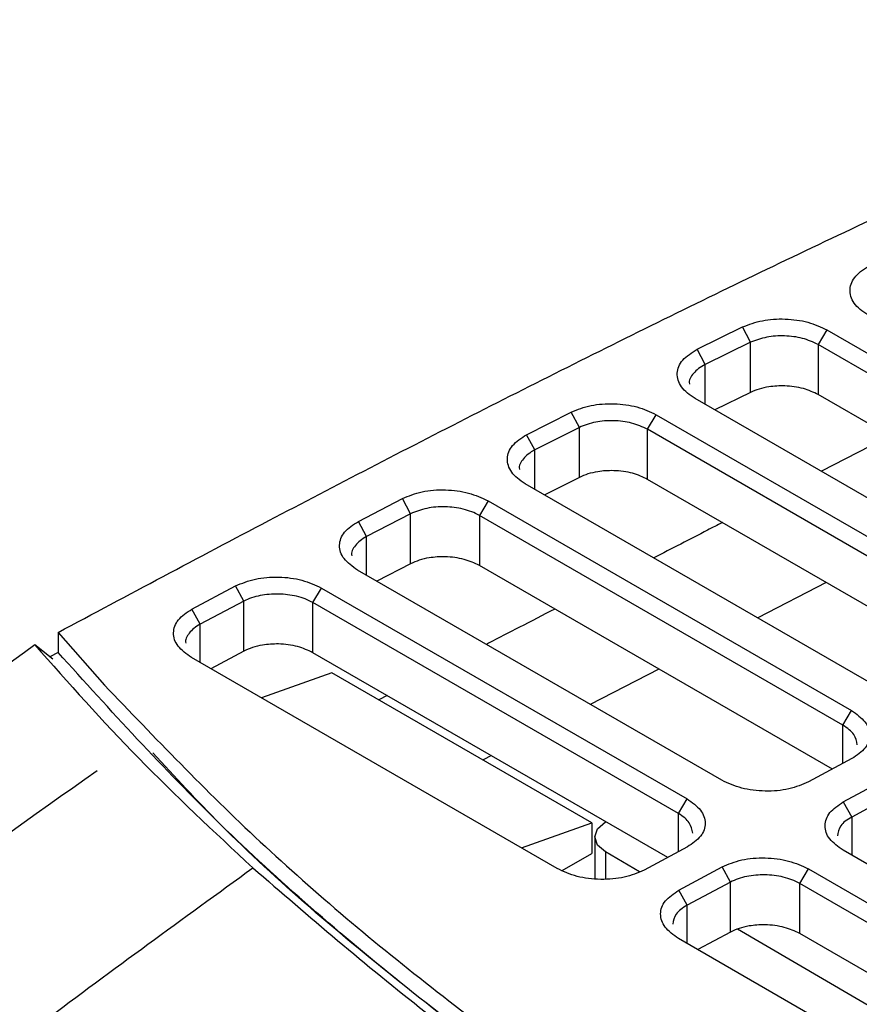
# Model space of a CAD drawing. Extents: x 594 to 1520, y 236 to 1207.
# Tile 68 of 71: x 1365 to 1399, y 1140 to 1180. Entities that reach past the tile are written whole.
import ezdxf

# ---------------------------------------------------------------- set-up
doc = ezdxf.new("R2010")
doc.units = 0
doc.header["$LTSCALE"] = 5
doc.layers.get('0').update_dxf_attribs({"linetype": 'CONTINUOUS'})

msp = doc.modelspace()

# ---------------------------------------------------------------- linework, layer by layer
at = {"color": 7, "linetype": 'Continuous'}
for p, q in [((1392.173, 1166.395), (1394.023, 1167.303)), ((1392.173, 1166.395), (1394.023, 1167.303)), ((1394.347, 1166.676), (1394.023, 1167.303)), ((1397.463, 1167.183), (1397.11, 1166.585)), ((1397.463, 1167.183), (1411.897, 1158.851)), ((1397.463, 1167.183), (1411.897, 1158.851)), ((1394.347, 1166.676), (1392.499, 1165.769)), ((1394.347, 1166.676), (1392.499, 1165.769)), ((1394.347, 1164.633), (1394.347, 1166.676)), ((1392.499, 1165.769), (1392.173, 1166.395)), ((1411.543, 1158.253), (1397.11, 1166.585)), ((1397.11, 1166.585), (1397.11, 1164.542)), ((1411.543, 1158.253), (1397.11, 1166.585)), ((1394.347, 1164.633), (1392.89, 1163.918)), ((1394.347, 1164.633), (1392.89, 1163.918)), ((1406.596, 1156.005), (1392.087, 1164.381)), ((1406.596, 1156.005), (1392.087, 1164.381)), ((1411.111, 1156.46), (1397.11, 1164.542)), ((1411.111, 1156.46), (1397.11, 1164.542)), ((1385.21, 1162.905), (1387.031, 1163.828)), ((1385.21, 1162.905), (1387.031, 1163.828)), ((1387.361, 1163.203), (1387.031, 1163.828)), ((1390.147, 1163.124), (1390.501, 1163.722)), ((1390.501, 1163.722), (1405.183, 1155.246)), ((1390.501, 1163.722), (1405.183, 1155.246)), ((1387.361, 1163.203), (1385.542, 1162.281)), ((1387.361, 1163.203), (1385.542, 1162.281)), ((1387.361, 1161.161), (1387.361, 1163.203)), ((1387.361, 1161.161), (1387.361, 1163.203)), ((1404.83, 1154.648), (1390.147, 1163.124)), ((1390.147, 1161.082), (1390.147, 1163.124)), ((1385.542, 1162.281), (1385.21, 1162.905)), ((1400.034, 1162.855), (1397.237, 1161.409)), ((1400.034, 1162.855), (1397.237, 1161.409)), ((1387.361, 1161.161), (1385.949, 1160.445)), ((1387.361, 1161.161), (1385.949, 1160.445)), ((1404.398, 1152.855), (1390.147, 1161.082)), ((1404.398, 1152.855), (1390.147, 1161.082)), ((1399.883, 1152.4), (1385.152, 1160.905)), ((1399.883, 1152.4), (1385.152, 1160.905)), ((1378.344, 1159.365), (1380.141, 1160.299)), ((1378.344, 1159.365), (1380.141, 1160.299)), ((1380.476, 1159.677), (1380.141, 1160.299)), ((1383.634, 1160.206), (1383.281, 1159.608)), ((1383.634, 1160.206), (1398.47, 1151.642)), ((1383.634, 1160.206), (1398.47, 1151.642)), ((1380.476, 1159.677), (1378.68, 1158.743)), ((1380.476, 1159.677), (1378.68, 1158.743)), ((1380.476, 1157.635), (1380.476, 1159.677)), ((1398.116, 1151.044), (1383.281, 1159.608)), ((1383.281, 1159.608), (1383.281, 1157.565)), ((1378.68, 1158.743), (1378.344, 1159.365)), ((1380.476, 1157.635), (1379.099, 1156.918)), ((1380.476, 1157.635), (1379.099, 1156.918)), ((1397.684, 1149.25), (1383.281, 1157.565)), ((1397.684, 1149.25), (1383.281, 1157.565)), ((1393.17, 1148.796), (1378.307, 1157.375)), ((1393.17, 1148.796), (1378.307, 1157.375)), ((1371.554, 1155.786), (1373.333, 1156.73)), ((1371.554, 1155.786), (1373.333, 1156.73)), ((1373.672, 1156.109), (1373.333, 1156.73)), ((1376.491, 1156.047), (1376.844, 1156.645)), ((1376.844, 1156.645), (1391.756, 1148.037)), ((1376.844, 1156.645), (1391.756, 1148.037)), ((1397.438, 1156.873), (1394.642, 1155.426)), ((1397.438, 1156.873), (1394.642, 1155.426)), ((1371.894, 1155.166), (1371.554, 1155.786)), ((1373.672, 1156.109), (1371.894, 1155.166)), ((1373.672, 1156.109), (1371.894, 1155.166)), ((1373.672, 1154.067), (1373.672, 1156.109)), ((1391.403, 1147.439), (1376.491, 1156.047)), ((1376.491, 1154.005), (1376.491, 1156.047)), ((1366.091, 1154.834), (1367.983, 1152.682)), ((1366.091, 1154.834), (1366.091, 1154.017)), ((1366.091, 1154.834), (1367.983, 1152.682)), ((1366.091, 1154.834), (1366.091, 1154.017)), ((1365.876, 1153.735), (1365.14, 1154.323)), ((1366.091, 1154.017), (1365.752, 1153.834)), ((1366.091, 1154.017), (1365.752, 1153.834)), ((1386.456, 1145.191), (1371.534, 1153.805)), ((1386.456, 1145.191), (1371.534, 1153.805)), ((1373.672, 1154.067), (1372.322, 1153.35)), ((1373.672, 1154.067), (1372.322, 1153.35)), ((1390.971, 1145.645), (1376.491, 1154.005)), ((1390.971, 1145.645), (1376.491, 1154.005)), ((1377.261, 1153.188), (1374.39, 1152.156)), ((1387.867, 1147.064), (1377.261, 1153.188)), ((1390.605, 1153.337), (1387.809, 1151.89)), ((1390.605, 1153.337), (1387.809, 1151.89)), ((1379.523, 1152.254), (1379.183, 1152.078)), ((1379.523, 1152.254), (1379.183, 1152.078)), ((1398.116, 1151.044), (1398.47, 1151.642)), ((1383.771, 1149.802), (1383.431, 1149.626)), ((1383.771, 1149.802), (1383.431, 1149.626)), ((1398.482, 1149.679), (1396.717, 1148.731)), ((1398.482, 1149.679), (1396.717, 1148.731)), ((1398.132, 1147.914), (1399.896, 1148.862)), ((1398.132, 1147.914), (1399.896, 1148.862)), ((1400.238, 1148.243), (1398.473, 1147.295)), ((1400.238, 1148.243), (1398.473, 1147.295)), ((1391.403, 1147.439), (1391.756, 1148.037)), ((1398.132, 1147.914), (1398.473, 1147.295)), ((1384.997, 1146.033), (1387.867, 1147.064)), ((1387.867, 1147.064), (1387.867, 1145.804)), ((1387.99, 1146.483), (1387.99, 1144.78)), ((1386.664, 1145.109), (1387.867, 1145.804)), ((1389.816, 1145.059), (1388.43, 1145.871)), ((1388.43, 1145.871), (1388.43, 1144.767)), ((1391.769, 1146.074), (1390.004, 1145.126)), ((1391.769, 1146.074), (1390.004, 1145.126)), ((1428.525, 1128.385), (1398.119, 1145.938)), ((1428.525, 1128.385), (1398.119, 1145.938)), ((1391.418, 1144.31), (1393.183, 1145.257)), ((1391.418, 1144.31), (1393.183, 1145.257)), ((1393.524, 1144.638), (1393.183, 1145.257)), ((1396.353, 1144.581), (1396.706, 1145.179)), ((1396.706, 1145.179), (1427.112, 1127.627)), ((1396.706, 1145.179), (1427.112, 1127.627)), ((1393.524, 1144.638), (1391.759, 1143.69)), ((1393.524, 1144.638), (1391.759, 1143.69)), ((1393.524, 1142.595), (1393.524, 1144.638)), ((1426.758, 1127.029), (1396.353, 1144.581)), ((1396.353, 1142.538), (1396.353, 1144.581)), ((1426.758, 1127.029), (1396.353, 1144.581)), ((1391.759, 1143.69), (1391.418, 1144.31)), ((1393.524, 1142.595), (1392.192, 1141.88)), ((1393.524, 1142.595), (1392.192, 1141.88)), ((1424.857, 1124.538), (1393.814, 1142.718)), ((1426.326, 1125.235), (1396.353, 1142.538)), ((1426.326, 1125.235), (1396.353, 1142.538)), ((1421.812, 1124.781), (1391.406, 1142.333)), ((1421.812, 1124.781), (1391.406, 1142.333))]:
    msp.add_line(p, q, dxfattribs=at)
at = {"color": 8, "linetype": 'Continuous'}
for p, q in [((1392.499, 1164.143), (1392.499, 1165.769)), ((1385.542, 1160.679), (1385.542, 1162.281)), ((1378.68, 1157.16), (1378.68, 1158.743)), ((1371.894, 1153.598), (1371.894, 1155.166)), ((1398.116, 1149.482), (1398.116, 1151.044)), ((1391.403, 1145.877), (1391.403, 1147.439)), ((1398.473, 1147.295), (1398.473, 1145.734)), ((1391.759, 1142.129), (1391.759, 1143.69))]:
    msp.add_line(p, q, dxfattribs=at)
at = {"color": 7, "linetype": 'Continuous', "flags": 128}
msp.add_lwpolyline([(1388.43, 1145.871), (1388.105, 1146.152), (1387.99, 1146.483), (1388.105, 1146.815), (1388.43, 1147.096), (1388.444, 1147.104)], dxfattribs=at)
at = {"color": 7, "linetype": 'Continuous'}
for points, knots in [([(1366.091, 1154.834), (1368.95, 1156.359), (1374.537, 1159.34), (1382.943, 1163.695), (1391.291, 1167.884), (1399.81, 1171.973), (1408.597, 1175.993), (1414.716, 1178.555), (1417.807, 1179.849)], [0, 0, 0, 0, 0.173284, 0.338662, 0.502507, 0.665121, 0.830835, 1, 1, 1, 1]), ([(1366.091, 1154.834), (1368.95, 1156.359), (1374.537, 1159.34), (1382.943, 1163.695), (1391.291, 1167.884), (1399.81, 1171.973), (1408.597, 1175.993), (1414.716, 1178.555), (1417.807, 1179.849)], [0, 0, 0, 0, 0.173284, 0.338662, 0.502507, 0.665121, 0.830835, 1, 1, 1, 1]), ([(1399.135, 1167.793), (1399.022, 1167.866), (1398.795, 1168.013), (1398.565, 1168.275), (1398.424, 1168.552), (1398.391, 1168.839), (1398.459, 1169.121), (1398.633, 1169.387), (1398.893, 1169.629), (1399.135, 1169.759), (1399.256, 1169.823)], [0, 0, 0, 0, 0.124957, 0.249988, 0.374851, 0.499999, 0.624854, 0.749988, 0.874823, 1, 1, 1, 1]), ([(1399.135, 1167.793), (1399.022, 1167.866), (1398.795, 1168.013), (1398.565, 1168.275), (1398.424, 1168.552), (1398.391, 1168.839), (1398.459, 1169.121), (1398.633, 1169.387), (1398.893, 1169.629), (1399.135, 1169.759), (1399.256, 1169.823)], [0, 0, 0, 0, 0.124957, 0.249988, 0.374851, 0.499999, 0.624854, 0.749988, 0.874823, 1, 1, 1, 1]), ([(1394.023, 1167.303), (1394.281, 1167.402), (1394.797, 1167.6), (1395.762, 1167.658), (1396.717, 1167.532), (1397.215, 1167.3), (1397.463, 1167.183)], [0, 0, 0, 0, 0.24996, 0.499943, 0.749935, 1, 1, 1, 1]), ([(1394.023, 1167.303), (1394.281, 1167.402), (1394.797, 1167.6), (1395.762, 1167.658), (1396.717, 1167.532), (1397.215, 1167.3), (1397.463, 1167.183)], [0, 0, 0, 0, 0.24996, 0.499943, 0.749935, 1, 1, 1, 1]), ([(1397.11, 1166.585), (1396.904, 1166.681), (1396.502, 1166.866), (1395.74, 1166.959), (1394.974, 1166.912), (1394.56, 1166.756), (1394.347, 1166.676)], [0, 0, 0, 0, 0.257159, 0.500983, 0.743962, 1, 1, 1, 1]), ([(1397.11, 1166.585), (1396.904, 1166.681), (1396.502, 1166.866), (1395.74, 1166.959), (1394.974, 1166.912), (1394.56, 1166.756), (1394.347, 1166.676)], [0, 0, 0, 0, 0.257159, 0.500983, 0.743962, 1, 1, 1, 1]), ([(1392.087, 1164.381), (1391.975, 1164.454), (1391.75, 1164.599), (1391.521, 1164.857), (1391.379, 1165.131), (1391.342, 1165.415), (1391.406, 1165.693), (1391.617, 1166.049), (1391.951, 1166.257), (1392.173, 1166.395)], [0, 0, 0, 0, 0.125119, 0.250305, 0.375328, 0.500632, 0.625638, 0.750939, 1, 1, 1, 1]), ([(1392.087, 1164.381), (1391.975, 1164.454), (1391.75, 1164.599), (1391.521, 1164.857), (1391.379, 1165.131), (1391.342, 1165.415), (1391.406, 1165.693), (1391.617, 1166.049), (1391.951, 1166.257), (1392.173, 1166.395)], [0, 0, 0, 0, 0.125119, 0.250305, 0.375328, 0.500632, 0.625638, 0.750939, 1, 1, 1, 1]), ([(1392.499, 1165.769), (1392.402, 1165.715), (1392.208, 1165.609), (1391.96, 1165.352), (1391.809, 1165.123), (1391.859, 1164.972), (1391.861, 1164.966)], [0, 0, 0, 0, 0.2542862, 0.5041082, 0.9789902, 1, 1, 1, 1]), ([(1392.499, 1165.769), (1392.402, 1165.715), (1392.208, 1165.609), (1391.96, 1165.352), (1391.809, 1165.123), (1391.859, 1164.972), (1391.861, 1164.966)], [0, 0, 0, 0, 0.2542862, 0.5041082, 0.9789902, 1, 1, 1, 1]), ([(1397.11, 1164.542), (1396.916, 1164.633), (1396.518, 1164.82), (1395.781, 1164.918), (1395.158, 1164.881), (1394.686, 1164.779), (1394.46, 1164.682), (1394.347, 1164.633)], [0, 0, 0, 0, 0.242806, 0.499237, 0.714431, 0.857069, 1, 1, 1, 1]), ([(1397.11, 1164.542), (1396.916, 1164.633), (1396.518, 1164.82), (1395.781, 1164.918), (1395.158, 1164.881), (1394.686, 1164.779), (1394.46, 1164.682), (1394.347, 1164.633)], [0, 0, 0, 0, 0.242806, 0.499237, 0.714431, 0.857069, 1, 1, 1, 1]), ([(1387.031, 1163.828), (1387.289, 1163.93), (1387.805, 1164.135), (1388.779, 1164.198), (1389.746, 1164.074), (1390.249, 1163.84), (1390.501, 1163.722)], [0, 0, 0, 0, 0.249958, 0.499942, 0.749933, 1, 1, 1, 1]), ([(1387.031, 1163.828), (1387.289, 1163.93), (1387.805, 1164.135), (1388.779, 1164.198), (1389.746, 1164.074), (1390.249, 1163.84), (1390.501, 1163.722)], [0, 0, 0, 0, 0.249958, 0.499942, 0.749933, 1, 1, 1, 1]), ([(1390.147, 1163.124), (1389.938, 1163.221), (1389.531, 1163.408), (1388.76, 1163.499), (1387.988, 1163.447), (1387.574, 1163.286), (1387.361, 1163.203)], [0, 0, 0, 0, 0.257647, 0.500999, 0.743844, 1, 1, 1, 1]), ([(1390.147, 1163.124), (1389.938, 1163.221), (1389.531, 1163.408), (1388.76, 1163.499), (1387.988, 1163.447), (1387.574, 1163.286), (1387.361, 1163.203)], [0, 0, 0, 0, 0.257647, 0.500999, 0.743844, 1, 1, 1, 1]), ([(1385.152, 1160.905), (1385.041, 1160.976), (1384.818, 1161.12), (1384.589, 1161.375), (1384.447, 1161.647), (1384.395, 1162.018), (1384.564, 1162.488), (1384.995, 1162.766), (1385.21, 1162.905)], [0, 0, 0, 0, 0.125261, 0.250615, 0.375798, 0.501252, 0.750604, 1, 1, 1, 1]), ([(1385.152, 1160.905), (1385.041, 1160.976), (1384.818, 1161.12), (1384.589, 1161.375), (1384.447, 1161.647), (1384.395, 1162.018), (1384.564, 1162.488), (1384.995, 1162.766), (1385.21, 1162.905)], [0, 0, 0, 0, 0.125261, 0.250615, 0.375798, 0.501252, 0.750604, 1, 1, 1, 1]), ([(1385.542, 1162.281), (1385.447, 1162.227), (1385.258, 1162.121), (1385.018, 1161.864), (1384.872, 1161.639), (1384.922, 1161.493), (1384.923, 1161.489)], [0, 0, 0, 0, 0.256895, 0.508384, 0.987213, 1, 1, 1, 1]), ([(1385.542, 1162.281), (1385.447, 1162.227), (1385.258, 1162.121), (1385.018, 1161.864), (1384.872, 1161.639), (1384.922, 1161.493), (1384.923, 1161.489)], [0, 0, 0, 0, 0.256895, 0.508384, 0.987213, 1, 1, 1, 1]), ([(1390.147, 1161.082), (1389.952, 1161.173), (1389.549, 1161.361), (1388.804, 1161.458), (1388.176, 1161.417), (1387.701, 1161.311), (1387.475, 1161.211), (1387.361, 1161.161)], [0, 0, 0, 0, 0.242647, 0.4992152, 0.7128945, 0.8562978, 1, 1, 1, 1]), ([(1390.147, 1161.082), (1389.952, 1161.173), (1389.549, 1161.361), (1388.804, 1161.458), (1388.176, 1161.417), (1387.701, 1161.311), (1387.475, 1161.211), (1387.361, 1161.161)], [0, 0, 0, 0, 0.242647, 0.4992152, 0.7128945, 0.8562978, 1, 1, 1, 1]), ([(1380.141, 1160.299), (1380.399, 1160.404), (1380.915, 1160.614), (1381.896, 1160.683), (1382.872, 1160.56), (1383.38, 1160.324), (1383.634, 1160.206)], [0, 0, 0, 0, 0.249958, 0.499943, 0.749931, 1, 1, 1, 1]), ([(1380.141, 1160.299), (1380.399, 1160.404), (1380.915, 1160.614), (1381.896, 1160.683), (1382.872, 1160.56), (1383.38, 1160.324), (1383.634, 1160.206)], [0, 0, 0, 0, 0.249958, 0.499943, 0.749931, 1, 1, 1, 1]), ([(1383.281, 1159.608), (1383.18, 1159.66), (1382.98, 1159.763), (1382.515, 1159.904), (1381.884, 1159.985), (1381.102, 1159.927), (1380.689, 1159.762), (1380.476, 1159.677)], [0, 0, 0, 0, 0.1310436, 0.2585144, 0.5016579, 0.7440864, 1, 1, 1, 1]), ([(1383.281, 1159.608), (1383.18, 1159.66), (1382.98, 1159.763), (1382.515, 1159.904), (1381.884, 1159.985), (1381.102, 1159.927), (1380.689, 1159.762), (1380.476, 1159.677)], [0, 0, 0, 0, 0.1310436, 0.2585144, 0.5016579, 0.7440864, 1, 1, 1, 1]), ([(1378.307, 1157.375), (1378.1, 1157.526), (1377.686, 1157.826), (1377.519, 1158.391), (1377.711, 1158.946), (1378.133, 1159.225), (1378.344, 1159.365)], [0, 0, 0, 0, 0.249952, 0.499932, 0.749922, 1, 1, 1, 1]), ([(1378.307, 1157.375), (1378.1, 1157.526), (1377.686, 1157.826), (1377.519, 1158.391), (1377.711, 1158.946), (1378.133, 1159.225), (1378.344, 1159.365)], [0, 0, 0, 0, 0.249952, 0.499932, 0.749922, 1, 1, 1, 1]), ([(1393.198, 1159.321), (1392.994, 1159.215), (1392.066, 1158.735), (1391.13, 1158.252), (1390.4, 1157.875)], [0, 0, 0, 0, 0.219046, 1, 1, 1, 1]), ([(1393.198, 1159.321), (1392.994, 1159.215), (1392.066, 1158.735), (1391.13, 1158.252), (1390.4, 1157.875)], [0, 0, 0, 0, 0.219046, 1, 1, 1, 1]), ([(1378.68, 1158.743), (1378.586, 1158.688), (1378.401, 1158.581), (1378.168, 1158.325), (1378.027, 1158.104), (1378.076, 1157.961), (1378.077, 1157.96)], [0, 0, 0, 0, 0.260063, 0.513354, 0.994077, 1, 1, 1, 1]), ([(1378.68, 1158.743), (1378.586, 1158.688), (1378.401, 1158.581), (1378.168, 1158.325), (1378.027, 1158.104), (1378.076, 1157.961), (1378.077, 1157.96)], [0, 0, 0, 0, 0.260063, 0.513354, 0.994077, 1, 1, 1, 1]), ([(1383.281, 1157.565), (1383.084, 1157.657), (1382.677, 1157.847), (1381.926, 1157.942), (1381.295, 1157.899), (1380.817, 1157.79), (1380.59, 1157.686), (1380.476, 1157.635)], [0, 0, 0, 0, 0.2425192, 0.4991964, 0.7116029, 0.855649, 1, 1, 1, 1]), ([(1383.281, 1157.565), (1383.084, 1157.657), (1382.677, 1157.847), (1381.926, 1157.942), (1381.295, 1157.899), (1380.817, 1157.79), (1380.59, 1157.686), (1380.476, 1157.635)], [0, 0, 0, 0, 0.2425192, 0.4991964, 0.7116029, 0.855649, 1, 1, 1, 1]), ([(1373.333, 1156.73), (1373.591, 1156.837), (1374.106, 1157.051), (1375.093, 1157.123), (1376.076, 1157.002), (1376.588, 1156.764), (1376.844, 1156.645)], [0, 0, 0, 0, 0.249958, 0.499942, 0.749931, 1, 1, 1, 1]), ([(1373.333, 1156.73), (1373.591, 1156.837), (1374.106, 1157.051), (1375.093, 1157.123), (1376.076, 1157.002), (1376.588, 1156.764), (1376.844, 1156.645)], [0, 0, 0, 0, 0.249958, 0.499942, 0.749931, 1, 1, 1, 1]), ([(1376.491, 1156.047), (1376.388, 1156.1), (1376.187, 1156.203), (1375.72, 1156.345), (1375.081, 1156.427), (1374.443, 1156.37), (1373.976, 1156.249), (1373.774, 1156.157), (1373.672, 1156.109)], [0, 0, 0, 0, 0.13082, 0.258113, 0.501027, 0.742371, 0.869285, 1, 1, 1, 1]), ([(1376.491, 1156.047), (1376.388, 1156.1), (1376.187, 1156.203), (1375.72, 1156.345), (1375.081, 1156.427), (1374.443, 1156.37), (1373.976, 1156.249), (1373.774, 1156.157), (1373.672, 1156.109)], [0, 0, 0, 0, 0.13082, 0.258113, 0.501027, 0.742371, 0.869285, 1, 1, 1, 1]), ([(1371.534, 1153.805), (1371.328, 1153.955), (1370.916, 1154.253), (1370.746, 1154.814), (1370.931, 1155.366), (1371.346, 1155.646), (1371.554, 1155.786)], [0, 0, 0, 0, 0.249954, 0.499932, 0.749923, 1, 1, 1, 1]), ([(1371.534, 1153.805), (1371.328, 1153.955), (1370.916, 1154.253), (1370.746, 1154.814), (1370.931, 1155.366), (1371.346, 1155.646), (1371.554, 1155.786)], [0, 0, 0, 0, 0.249954, 0.499932, 0.749923, 1, 1, 1, 1]), ([(1386.361, 1155.787), (1385.879, 1155.538), (1384.977, 1155.072), (1384.044, 1154.59), (1383.593, 1154.357), (1383.563, 1154.341)], [0, 0, 0, 0, 0.51668, 0.967627, 1, 1, 1, 1]), ([(1386.361, 1155.787), (1385.879, 1155.538), (1384.977, 1155.072), (1384.044, 1154.59), (1383.593, 1154.357), (1383.563, 1154.341)], [0, 0, 0, 0, 0.51668, 0.967627, 1, 1, 1, 1]), ([(1371.894, 1155.166), (1371.801, 1155.111), (1371.618, 1155.004), (1371.39, 1154.748), (1371.252, 1154.53), (1371.301, 1154.39), (1371.301, 1154.389)], [0, 0, 0, 0, 0.2621735, 0.5166891, 0.9993216, 1, 1, 1, 1]), ([(1371.894, 1155.166), (1371.801, 1155.111), (1371.618, 1155.004), (1371.39, 1154.748), (1371.252, 1154.53), (1371.301, 1154.39), (1371.301, 1154.389)], [0, 0, 0, 0, 0.2621735, 0.5166891, 0.9993216, 1, 1, 1, 1]), ([(1365.14, 1154.323), (1360.619, 1151.002), (1351.575, 1144.36), (1338.006, 1133.647), (1324.539, 1122.445), (1311.089, 1110.85), (1302.347, 1102.751), (1297.975, 1098.701)], [0, 0, 0, 0, 0.199988, 0.400001, 0.599999, 0.799992, 1, 1, 1, 1]), ([(1365.14, 1154.323), (1366.517, 1152.77), (1369.263, 1149.672), (1372.449, 1146.7), (1374.039, 1145.218)], [0, 0, 0, 0, 0.501193, 1, 1, 1, 1]), ([(1376.491, 1154.005), (1376.292, 1154.098), (1375.988, 1154.24), (1375.484, 1154.335), (1374.998, 1154.374), (1374.492, 1154.337), (1374.014, 1154.225), (1373.786, 1154.12), (1373.672, 1154.067)], [0, 0, 0, 0, 0.242096, 0.370878, 0.499849, 0.710952, 0.855323, 1, 1, 1, 1]), ([(1376.491, 1154.005), (1376.292, 1154.098), (1375.988, 1154.24), (1375.484, 1154.335), (1374.998, 1154.374), (1374.492, 1154.337), (1374.014, 1154.225), (1373.786, 1154.12), (1373.672, 1154.067)], [0, 0, 0, 0, 0.242096, 0.370878, 0.499849, 0.710952, 0.855323, 1, 1, 1, 1]), ([(1398.17, 1128.208), (1395.007, 1130.119), (1388.649, 1133.962), (1380.19, 1140.271), (1372.493, 1146.934), (1368.228, 1151.653), (1366.091, 1154.017)], [0, 0, 0, 0, 0.2468851, 0.4964284, 0.747767, 1, 1, 1, 1]), ([(1367.983, 1152.682), (1370.041, 1150.529), (1374.157, 1146.224), (1381.416, 1140.141), (1389.333, 1134.348), (1395.224, 1130.8), (1398.17, 1129.025)], [0, 0, 0, 0, 0.25152, 0.503038, 0.751512, 1, 1, 1, 1]), ([(1367.983, 1152.682), (1370.041, 1150.529), (1374.157, 1146.224), (1381.416, 1140.141), (1389.333, 1134.348), (1395.224, 1130.8), (1398.17, 1129.025)], [0, 0, 0, 0, 0.25152, 0.503038, 0.751512, 1, 1, 1, 1]), ([(1398.47, 1151.642), (1398.674, 1151.494), (1399.084, 1151.2), (1399.264, 1150.645), (1399.094, 1150.097), (1398.686, 1149.818), (1398.482, 1149.679)], [0, 0, 0, 0, 0.250015, 0.500014, 0.749989, 1, 1, 1, 1]), ([(1398.47, 1151.642), (1398.674, 1151.494), (1399.084, 1151.2), (1399.264, 1150.645), (1399.094, 1150.097), (1398.686, 1149.818), (1398.482, 1149.679)], [0, 0, 0, 0, 0.250015, 0.500014, 0.749989, 1, 1, 1, 1]), ([(1398.701, 1150.241), (1398.674, 1150.383), (1398.632, 1150.601), (1398.385, 1150.868), (1398.207, 1150.985), (1398.116, 1151.044)], [0, 0, 0, 0, 0.48414, 0.738657, 1, 1, 1, 1]), ([(1398.701, 1150.241), (1398.674, 1150.383), (1398.632, 1150.601), (1398.385, 1150.868), (1398.207, 1150.985), (1398.116, 1151.044)], [0, 0, 0, 0, 0.48414, 0.738657, 1, 1, 1, 1]), ([(1398.17, 1128.208), (1395.005, 1130.119), (1388.642, 1133.96), (1380.217, 1140.279), (1373.921, 1145.611), (1370.86, 1148.939), (1369.957, 1149.921)], [0, 0, 0, 0, 0.289448, 0.582012, 0.876681, 1, 1, 1, 1]), ([(1300.943, 1096.042), (1306.456, 1101.027), (1317.483, 1110.996), (1334.538, 1124.821), (1351.298, 1137.595), (1362.394, 1145.452), (1367.68, 1149.194)], [0, 0, 0, 0, 0.255796, 0.51162, 0.767376, 1, 1, 1, 1]), ([(1396.717, 1148.731), (1396.459, 1148.621), (1395.941, 1148.402), (1394.946, 1148.321), (1393.948, 1148.437), (1393.429, 1148.676), (1393.17, 1148.796)], [0, 0, 0, 0, 0.25002, 0.500021, 0.749992, 1, 1, 1, 1]), ([(1396.717, 1148.731), (1396.459, 1148.621), (1395.941, 1148.402), (1394.946, 1148.321), (1393.948, 1148.437), (1393.429, 1148.676), (1393.17, 1148.796)], [0, 0, 0, 0, 0.25002, 0.500021, 0.749992, 1, 1, 1, 1]), ([(1391.756, 1148.037), (1391.961, 1147.889), (1392.371, 1147.595), (1392.551, 1147.04), (1392.381, 1146.492), (1391.973, 1146.213), (1391.769, 1146.074)], [0, 0, 0, 0, 0.250014, 0.500015, 0.74999, 1, 1, 1, 1]), ([(1391.756, 1148.037), (1391.961, 1147.889), (1392.371, 1147.595), (1392.551, 1147.04), (1392.381, 1146.492), (1391.973, 1146.213), (1391.769, 1146.074)], [0, 0, 0, 0, 0.250014, 0.500015, 0.74999, 1, 1, 1, 1]), ([(1398.119, 1145.938), (1397.914, 1146.087), (1397.503, 1146.384), (1397.332, 1146.944), (1397.513, 1147.495), (1397.925, 1147.774), (1398.132, 1147.914)], [0, 0, 0, 0, 0.249952, 0.499934, 0.749925, 1, 1, 1, 1]), ([(1398.119, 1145.938), (1397.914, 1146.087), (1397.503, 1146.384), (1397.332, 1146.944), (1397.513, 1147.495), (1397.925, 1147.774), (1398.132, 1147.914)], [0, 0, 0, 0, 0.249952, 0.499934, 0.749925, 1, 1, 1, 1]), ([(1391.988, 1146.636), (1391.961, 1146.779), (1391.918, 1146.996), (1391.672, 1147.264), (1391.493, 1147.38), (1391.403, 1147.439)], [0, 0, 0, 0, 0.484509, 0.738937, 1, 1, 1, 1]), ([(1391.988, 1146.636), (1391.961, 1146.779), (1391.918, 1146.996), (1391.672, 1147.264), (1391.493, 1147.38), (1391.403, 1147.439)], [0, 0, 0, 0, 0.484509, 0.738937, 1, 1, 1, 1]), ([(1398.473, 1147.295), (1398.382, 1147.24), (1398.203, 1147.133), (1397.957, 1146.877), (1397.915, 1146.663), (1397.888, 1146.522)], [0, 0, 0, 0, 0.2630563, 0.5181183, 1, 1, 1, 1]), ([(1398.473, 1147.295), (1398.382, 1147.24), (1398.203, 1147.133), (1397.957, 1146.877), (1397.915, 1146.663), (1397.888, 1146.522)], [0, 0, 0, 0, 0.2630563, 0.5181183, 1, 1, 1, 1]), ([(1393.183, 1145.257), (1393.441, 1145.366), (1393.956, 1145.582), (1394.946, 1145.657), (1395.935, 1145.537), (1396.449, 1145.299), (1396.706, 1145.179)], [0, 0, 0, 0, 0.249958, 0.499941, 0.749931, 1, 1, 1, 1]), ([(1393.183, 1145.257), (1393.441, 1145.366), (1393.956, 1145.582), (1394.946, 1145.657), (1395.935, 1145.537), (1396.449, 1145.299), (1396.706, 1145.179)], [0, 0, 0, 0, 0.249958, 0.499941, 0.749931, 1, 1, 1, 1]), ([(1356.962, 1132.378), (1359.798, 1134.586), (1365.472, 1139), (1371.183, 1143.146), (1374.039, 1145.218)], [0, 0, 0, 0, 0.500008, 1, 1, 1, 1]), ([(1374.039, 1145.218), (1376.332, 1143.24), (1380.912, 1139.29), (1388.685, 1133.711), (1394.408, 1130.262), (1397.265, 1128.54)], [0, 0, 0, 0, 0.334267, 0.6676, 1, 1, 1, 1]), ([(1390.004, 1145.126), (1389.745, 1145.016), (1389.228, 1144.797), (1388.233, 1144.716), (1387.235, 1144.832), (1386.716, 1145.071), (1386.456, 1145.191)], [0, 0, 0, 0, 0.25002, 0.500022, 0.749993, 1, 1, 1, 1]), ([(1390.004, 1145.126), (1389.745, 1145.016), (1389.228, 1144.797), (1388.233, 1144.716), (1387.235, 1144.832), (1386.716, 1145.071), (1386.456, 1145.191)], [0, 0, 0, 0, 0.25002, 0.500022, 0.749993, 1, 1, 1, 1]), ([(1396.353, 1144.581), (1396.25, 1144.634), (1396.049, 1144.738), (1395.579, 1144.879), (1394.937, 1144.961), (1394.296, 1144.902), (1393.829, 1144.78), (1393.627, 1144.686), (1393.524, 1144.638)], [0, 0, 0, 0, 0.130491, 0.2576769, 0.5010286, 0.7419913, 0.8689993, 1, 1, 1, 1]), ([(1396.353, 1144.581), (1396.25, 1144.634), (1396.049, 1144.738), (1395.579, 1144.879), (1394.937, 1144.961), (1394.296, 1144.902), (1393.829, 1144.78), (1393.627, 1144.686), (1393.524, 1144.638)], [0, 0, 0, 0, 0.130491, 0.2576769, 0.5010286, 0.7419913, 0.8689993, 1, 1, 1, 1]), ([(1391.406, 1142.333), (1391.201, 1142.482), (1390.79, 1142.78), (1390.619, 1143.339), (1390.8, 1143.89), (1391.212, 1144.17), (1391.418, 1144.31)], [0, 0, 0, 0, 0.249952, 0.499934, 0.749922, 1, 1, 1, 1]), ([(1391.406, 1142.333), (1391.201, 1142.482), (1390.79, 1142.78), (1390.619, 1143.339), (1390.8, 1143.89), (1391.212, 1144.17), (1391.418, 1144.31)], [0, 0, 0, 0, 0.249952, 0.499934, 0.749922, 1, 1, 1, 1]), ([(1391.759, 1143.69), (1391.668, 1143.636), (1391.489, 1143.528), (1391.243, 1143.273), (1391.201, 1143.058), (1391.174, 1142.917)], [0, 0, 0, 0, 0.2629489, 0.5179757, 1, 1, 1, 1]), ([(1391.759, 1143.69), (1391.668, 1143.636), (1391.489, 1143.528), (1391.243, 1143.273), (1391.201, 1143.058), (1391.174, 1142.917)], [0, 0, 0, 0, 0.2629489, 0.5179757, 1, 1, 1, 1]), ([(1396.353, 1142.538), (1396.153, 1142.632), (1395.848, 1142.775), (1395.342, 1142.87), (1394.853, 1142.908), (1394.346, 1142.869), (1393.866, 1142.756), (1393.638, 1142.649), (1393.524, 1142.595)], [0, 0, 0, 0, 0.242023, 0.370838, 0.499844, 0.710217, 0.854953, 1, 1, 1, 1]), ([(1396.353, 1142.538), (1396.153, 1142.632), (1395.848, 1142.775), (1395.342, 1142.87), (1394.853, 1142.908), (1394.346, 1142.869), (1393.866, 1142.756), (1393.638, 1142.649), (1393.524, 1142.595)], [0, 0, 0, 0, 0.242023, 0.370838, 0.499844, 0.710217, 0.854953, 1, 1, 1, 1])]:
    msp.add_open_spline(points, degree=3, knots=knots, dxfattribs=at)

doc.saveas('drawing.dxf')
